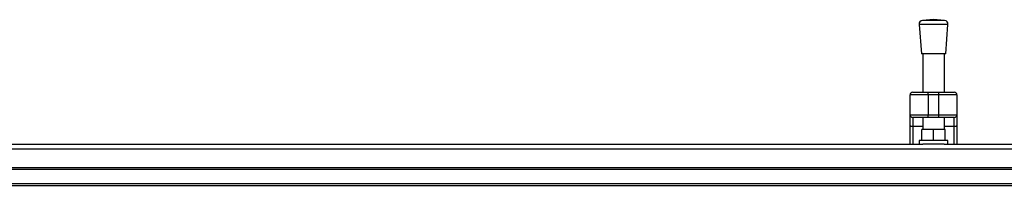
# Model space of a CAD drawing. Header units: millimetres. Extents: x 0 to 420, y 0 to 297.
# Tile 6 of 124: x 73.3 to 93, y 112.91 to 116.24. Entities that reach past the tile are written whole.
import ezdxf

# ---------------------------------------------------------------- set-up
doc = ezdxf.new("R2010")
doc.units = ezdxf.units.MM

msp = doc.modelspace()

# ---------------------------------------------------------------- linework, layer by layer
at = {"color": 7, "linetype": 'Continuous', "lineweight": 25}
for p, q in [((91.58044, 116.23692), (91.3585, 116.21998)), ((91.80238, 116.21998), (91.3585, 116.21998)), ((91.80238, 116.21998), (91.58044, 116.23692)), ((91.29211, 116.14263), (91.33716, 115.55214)), ((91.86877, 116.14263), (91.29211, 116.14263)), ((91.82372, 115.55214), (91.86877, 116.14263)), ((91.82372, 115.55214), (91.33716, 115.55214)), ((91.3642, 115.55214), (91.3642, 114.77986)), ((91.79668, 114.77986), (91.79668, 115.55214)), ((91.47232, 114.7258), (91.11191, 114.7258)), ((91.11191, 114.32935), (91.11191, 114.7258)), ((91.16597, 114.77986), (91.47232, 114.77986)), ((91.47232, 114.7258), (91.47232, 114.77986)), ((91.47232, 114.77986), (91.68856, 114.77986)), ((91.47232, 114.7258), (91.47232, 114.32935)), ((91.68856, 114.7258), (91.47232, 114.7258)), ((91.68856, 114.7258), (91.68856, 114.77986)), ((91.68856, 114.77986), (91.99491, 114.77986)), ((91.68856, 114.32935), (91.68856, 114.7258)), ((92.04897, 114.7258), (91.68856, 114.7258)), ((92.04897, 114.7258), (92.04897, 114.32935)), ((91.11191, 114.32935), (91.47232, 114.32935)), ((91.11191, 114.12187), (91.11191, 114.32935)), ((91.47232, 114.27529), (91.16597, 114.27529)), ((91.16597, 114.27529), (91.16597, 114.09086)), ((91.3642, 114.27529), (91.3642, 114.03058)), ((91.47232, 114.32935), (91.68856, 114.32935)), ((91.47232, 114.27529), (91.47232, 114.32935)), ((91.68856, 114.27529), (91.47232, 114.27529)), ((91.68856, 114.32935), (92.04897, 114.32935)), ((91.68856, 114.27529), (91.68856, 114.32935)), ((91.99491, 114.27529), (91.68856, 114.27529)), ((91.79668, 114.03058), (91.79668, 114.27529)), ((91.99491, 114.09086), (91.99491, 114.27529)), ((92.04897, 114.32935), (92.04897, 114.12187)), ((91.11191, 113.74226), (91.11191, 114.12187)), ((91.3642, 114.09086), (91.16597, 114.09086)), ((91.16597, 114.09086), (91.16597, 113.74226)), ((91.99491, 114.09086), (91.79668, 114.09086)), ((91.99491, 113.74226), (91.99491, 114.09086)), ((92.04897, 114.12187), (92.04897, 113.74226)), ((91.34617, 113.81434), (91.34617, 114.03058)), ((91.58044, 114.03058), (91.34617, 114.03058)), ((91.58044, 113.81434), (91.58044, 114.03058)), ((91.81471, 114.03058), (91.58044, 114.03058)), ((91.81471, 113.81434), (91.81471, 114.03058)), ((72.4839, 113.74226), (91.3694, 113.74226)), ((91.29211, 113.81434), (91.29211, 113.74226)), ((91.86877, 113.81434), (91.29211, 113.81434)), ((91.79148, 113.74226), (91.3694, 113.74226)), ((91.79148, 113.74226), (110.67698, 113.74226)), ((91.86877, 113.74226), (91.86877, 113.81434)), ((58.90817, 113.64356), (221.09183, 113.64356)), ((58.90817, 113.27373), (221.09183, 113.27373)), ((58.90817, 113.23769), (221.09183, 113.23769)), ((58.90817, 112.94936), (221.09183, 112.94936)), ((58.90817, 112.91332), (221.09183, 112.91332))]:
    msp.add_line(p, q, dxfattribs=at)
at = {"color": 7, "linetype": 'Continuous', "lineweight": 25, "flags": 128}
for points in [[(91.16597, 114.09086), (91.15542, 114.09146), (91.14528, 114.09323), (91.13594, 114.09609), (91.12774, 114.09995), (91.12102, 114.10465), (91.11602, 114.11001), (91.11295, 114.11582), (91.11191, 114.12187)], [(92.04897, 114.12187), (92.04793, 114.11582), (92.04486, 114.11001), (92.03986, 114.10465), (92.03314, 114.09995), (92.02494, 114.09609), (92.0156, 114.09323), (92.00546, 114.09146), (91.99491, 114.09086)]]:
    msp.add_lwpolyline(points, dxfattribs=at)
at = {"color": 7, "linetype": 'Continuous', "lineweight": 25}
for centre, radius, start, end in [((91.36399, 116.14811), 0.07208, 94.362914, 184.362914), ((91.79689, 116.14811), 0.07208, 355.637086, 85.637086), ((91.16597, 114.7258), 0.05406, 90, 180), ((91.99491, 114.7258), 0.05406, 0, 90), ((91.16597, 114.32935), 0.05406, 180, 270), ((91.99491, 114.32935), 0.05406, 270, 0)]:
    msp.add_arc(centre, radius, start, end, dxfattribs=at)

doc.saveas('drawing.dxf')
